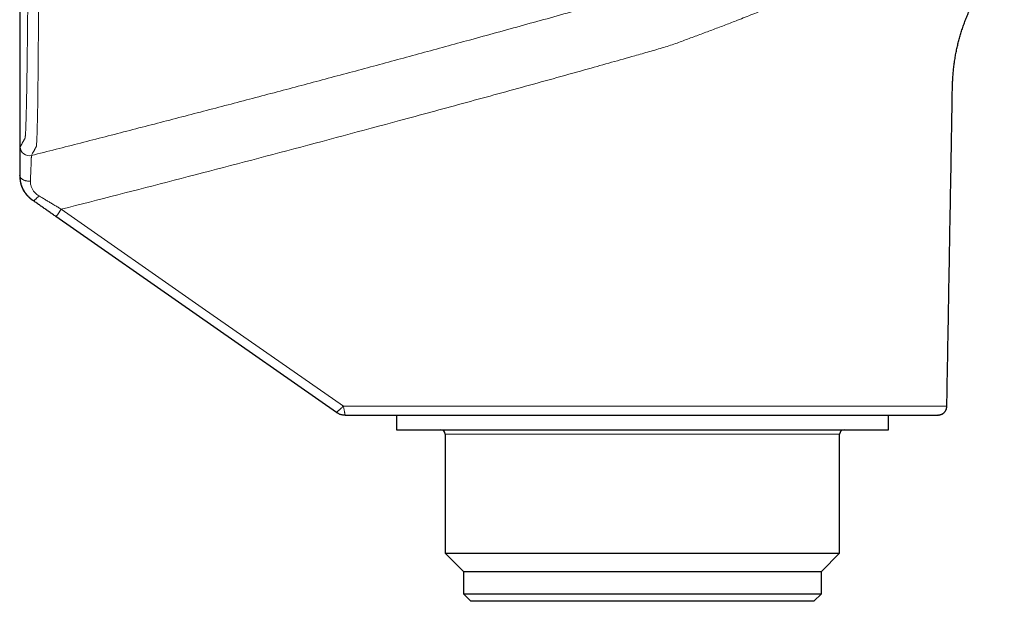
# Model space of a CAD drawing. Header units: millimetres. Extents: x 8 to 727, y 12 to 427.
# Tile 87 of 91: x 577 to 643, y 321 to 360. Entities that reach past the tile are written whole.
import ezdxf

# ---------------------------------------------------------------- set-up
doc = ezdxf.new("R2010")
doc.units = ezdxf.units.MM

msp = doc.modelspace()

# ---------------------------------------------------------------- linework, layer by layer
at = {"color": 7, "linetype": 'Continuous', "lineweight": 30}
for p, q in [((577.232, 362.925), (577.232, 349.783)), ((577.253, 349.753), (577.259, 349.749)), ((598.474, 333.905), (579.666, 347.027)), ((639.39, 334.315), (639.392, 334.315)), ((602.484, 333.725), (602.484, 332.746)), ((635.484, 332.746), (635.484, 333.725)), ((638.831, 333.727), (638.792, 333.725)), ((602.484, 332.746), (608.535, 332.746)), ((608.535, 332.746), (635.484, 332.746)), ((605.763, 332.446), (605.763, 324.467)), ((632.204, 324.467), (632.204, 332.446)), ((605.763, 324.467), (606.984, 323.246)), ((605.763, 324.467), (610.612, 324.467)), ((610.612, 324.467), (632.204, 324.467)), ((630.984, 323.246), (632.204, 324.467)), ((606.984, 323.246), (606.984, 321.746)), ((606.984, 323.246), (611.385, 323.246)), ((611.385, 323.246), (630.984, 323.246)), ((630.984, 321.746), (630.984, 323.246)), ((606.984, 321.746), (607.484, 321.246)), ((606.984, 321.746), (630.984, 321.746)), ((630.484, 321.246), (630.984, 321.746)), ((630.484, 321.246), (607.484, 321.246))]:
    msp.add_line(p, q, dxfattribs=at)
at = {"color": 252, "linetype": 'Continuous', "lineweight": 0}
msp.add_line((632.204, 332.446), (605.763, 332.446), dxfattribs=at)
at = {"color": 252, "linetype": 'Continuous', "lineweight": 0, "flags": 128}
for points in [[(577.954, 349.408), (577.913, 349.405), (577.871, 349.404), (577.83, 349.405), (577.789, 349.407), (577.748, 349.41), (577.707, 349.416), (577.668, 349.422), (577.629, 349.431), (577.591, 349.441), (577.555, 349.452), (577.52, 349.465), (577.486, 349.479), (577.455, 349.495), (577.425, 349.512), (577.398, 349.529), (577.372, 349.548), (577.349, 349.568), (577.329, 349.589), (577.311, 349.61), (577.295, 349.632), (577.282, 349.655), (577.272, 349.678), (577.265, 349.702), (577.261, 349.725), (577.259, 349.749)], [(578.113, 348.11), (578.123, 348.105), (578.134, 348.103), (578.146, 348.103), (578.16, 348.105), (578.175, 348.11), (578.192, 348.116), (578.21, 348.126), (578.229, 348.137), (578.249, 348.151), (578.27, 348.167), (578.293, 348.184), (578.315, 348.204), (578.339, 348.226), (578.363, 348.249), (578.387, 348.275), (578.412, 348.301), (578.437, 348.329), (578.462, 348.359), (578.487, 348.389), (578.512, 348.421)], [(580.02, 347.519), (589.475, 340.922), (598.931, 334.325)]]:
    msp.add_lwpolyline(points, dxfattribs=at)
at = {"color": 252, "linetype": 'Continuous', "lineweight": 0}
for centre, radius, start, end in [((577.87, 351.7), 0.6, 180.00154, 284.20669), ((570.937, 353.678), 10.974, 322.69376, 325.85751)]:
    msp.add_arc(centre, radius, start, end, dxfattribs=at)
at = {"color": 7, "linetype": 'Continuous', "lineweight": 30}
for centre, start, end in [((605.463, 332.446), 0, 90), ((632.504, 332.446), 90, 180)]:
    msp.add_arc(centre, 0.3, start, end, dxfattribs=at)
at = {"color": 252, "linetype": 'Continuous', "lineweight": 0}
for points, knots in [([(578.017, 351.118), (578.051, 351.18), (578.1, 351.269), (578.199, 351.45), (578.248, 351.54), (578.269, 351.578), (578.277, 351.593), (578.279, 351.598), (578.282, 351.602), (578.284, 351.607), (578.287, 351.611), (578.29, 351.616), (578.293, 351.623), (578.298, 351.631), (578.303, 351.642), (578.309, 351.653), (578.315, 351.665), (578.321, 351.675), (578.326, 351.685), (578.332, 351.696), (578.338, 351.705), (578.345, 351.727), (578.352, 351.767), (578.361, 351.836), (578.369, 351.944), (578.377, 352.081), (578.384, 352.236), (578.391, 352.401), (578.401, 352.692), (578.415, 353.174), (578.43, 353.929), (578.445, 354.826), (578.458, 355.863), (578.469, 357.03), (578.479, 358.317), (578.487, 359.713), (578.493, 361.213), (578.496, 362.807), (578.498, 364.48), (578.496, 366.216), (578.492, 367.912), (578.487, 369.551), (578.482, 370.678), (578.48, 371.328), (578.479, 371.517), (578.478, 371.701), (578.477, 371.943), (578.475, 372.245), (578.473, 372.604), (578.469, 373.253), (578.463, 374.186), (578.455, 375.336), (578.446, 376.437), (578.438, 377.461), (578.428, 378.44), (578.419, 379.372), (578.408, 380.463), (578.394, 381.68), (578.378, 382.985), (578.362, 384.154), (578.347, 385.225), (578.332, 386.192), (578.321, 386.849), (578.315, 387.197), (578.314, 387.29), (578.313, 387.364), (578.311, 387.445), (578.31, 387.535), (578.306, 387.728), (578.301, 388.049), (578.292, 388.521), (578.282, 389.068), (578.27, 389.682), (578.256, 390.35), (578.24, 391.056), (578.223, 391.786), (578.205, 392.466), (578.187, 393.086), (578.17, 393.641), (578.152, 394.161), (578.133, 394.628), (578.114, 395.016), (578.095, 395.32), (578.076, 395.531), (578.057, 395.622), (578.041, 395.634), (578.024, 395.659), (578.008, 395.679), (577.995, 395.697), (577.986, 395.708), (577.983, 395.712), (577.98, 395.716), (577.978, 395.719), (577.975, 395.723), (577.953, 395.753), (577.872, 395.861), (577.763, 396.007), (577.725, 396.058), (577.706, 396.084)], [0, 0, 0, 0, 0.140445, 0.202241, 0.229432, 0.241396, 0.242963, 0.24453, 0.246096, 0.247663, 0.249229, 0.250795, 0.253002, 0.255967, 0.259689, 0.264044, 0.267853, 0.271233, 0.274666, 0.277489, 0.280489, 0.283888, 0.287766, 0.292044, 0.296697, 0.30149, 0.305378, 0.309272, 0.313177, 0.323559, 0.333945, 0.344285, 0.354652, 0.365052, 0.375415, 0.385754, 0.396113, 0.406528, 0.416913, 0.427245, 0.437603, 0.446351, 0.455077, 0.456494, 0.457192, 0.458213, 0.459558, 0.461226, 0.463217, 0.465529, 0.471978, 0.478674, 0.484592, 0.490311, 0.495819, 0.501108, 0.506193, 0.514633, 0.522475, 0.529705, 0.536312, 0.542961, 0.548838, 0.549806, 0.550269, 0.55079, 0.551368, 0.552003, 0.552697, 0.555497, 0.558975, 0.563138, 0.567983, 0.573487, 0.579646, 0.586464, 0.593949, 0.600432, 0.607366, 0.614737, 0.622522, 0.630696, 0.638777, 0.647307, 0.656242, 0.665378, 0.674814, 0.685599, 0.696854, 0.699656, 0.701354, 0.703051, 0.704749, 0.706446, 0.708144, 0.74948, 0.87474, 1, 1, 1, 1]), ([(577.27, 351.7), (577.275, 351.71), (577.286, 351.731), (577.307, 351.768), (577.331, 351.812), (577.358, 351.861), (577.385, 351.911), (577.412, 351.961), (577.438, 352.008), (577.46, 352.047), (577.476, 352.076), (577.486, 352.094), (577.496, 352.113), (577.506, 352.131), (577.516, 352.151), (577.527, 352.17), (577.544, 352.202), (577.559, 352.228), (577.571, 352.249), (577.572, 352.251), (577.573, 352.252), (577.574, 352.254), (577.575, 352.256), (577.576, 352.258), (577.577, 352.26), (577.578, 352.263), (577.58, 352.266), (577.582, 352.269), (577.583, 352.272), (577.584, 352.274), (577.586, 352.277), (577.587, 352.279), (577.588, 352.281), (577.589, 352.284), (577.591, 352.288), (577.593, 352.294), (577.596, 352.308), (577.6, 352.33), (577.605, 352.365), (577.609, 352.408), (577.614, 352.46), (577.618, 352.521), (577.623, 352.588), (577.627, 352.659), (577.631, 352.734), (577.634, 352.8), (577.636, 352.851), (577.637, 352.886), (577.639, 352.922), (577.64, 352.959), (577.642, 352.997), (577.644, 353.062), (577.648, 353.156), (577.652, 353.286), (577.657, 353.425), (577.661, 353.574), (577.665, 353.732), (577.67, 353.899), (577.674, 354.069), (577.678, 354.242), (577.682, 354.417), (577.686, 354.599), (577.69, 354.788), (577.694, 354.985), (577.698, 355.194), (577.702, 355.417), (577.706, 355.653), (577.71, 355.897), (577.714, 356.149), (577.718, 356.408), (577.722, 356.675), (577.726, 356.942), (577.73, 357.208), (577.733, 357.471), (577.737, 357.74), (577.74, 358.015), (577.743, 358.295), (577.747, 358.589), (577.75, 358.898), (577.754, 359.222), (577.757, 359.553), (577.761, 359.89), (577.764, 360.234), (577.767, 360.584), (577.77, 360.929), (577.773, 361.269), (577.776, 361.603), (577.778, 361.942), (577.781, 362.285), (577.784, 362.633), (577.786, 362.996), (577.789, 363.373), (577.791, 363.766), (577.794, 364.163), (577.796, 364.563), (577.798, 364.968), (577.8, 365.377), (577.802, 365.779), (577.804, 366.173), (577.806, 366.557), (577.808, 366.944), (577.809, 367.333), (577.81, 367.724), (577.812, 368.13), (577.813, 368.549), (577.814, 368.983), (577.816, 369.42), (577.817, 369.859), (577.818, 370.301), (577.818, 370.745), (577.819, 371.177), (577.82, 371.597), (577.82, 372.005), (577.82, 372.414), (577.821, 372.823), (577.821, 373.233), (577.821, 373.657), (577.821, 374.092), (577.821, 374.539), (577.82, 374.985), (577.82, 375.43), (577.82, 375.875), (577.819, 376.319), (577.818, 376.749), (577.817, 377.167), (577.817, 377.57), (577.816, 377.97), (577.815, 378.369), (577.814, 378.765), (577.812, 379.172), (577.811, 379.588), (577.809, 380.013), (577.808, 380.436), (577.806, 380.857), (577.804, 381.274), (577.802, 381.689), (577.8, 382.089), (577.798, 382.474), (577.796, 382.844), (577.794, 383.211), (577.792, 383.574), (577.789, 383.935), (577.787, 384.303), (577.784, 384.677), (577.782, 385.058), (577.779, 385.433), (577.776, 385.804), (577.773, 386.169), (577.77, 386.529), (577.767, 386.874), (577.764, 387.205), (577.761, 387.521), (577.757, 387.832), (577.754, 388.137), (577.751, 388.436), (577.748, 388.739), (577.744, 389.045), (577.74, 389.353), (577.737, 389.654), (577.733, 389.948), (577.729, 390.235), (577.725, 390.515), (577.721, 390.779), (577.717, 391.029), (577.714, 391.264), (577.71, 391.493), (577.706, 391.716), (577.702, 391.932), (577.698, 392.148), (577.694, 392.363), (577.69, 392.575), (577.686, 392.779), (577.681, 392.974), (577.677, 393.161), (577.673, 393.34), (577.669, 393.498), (577.665, 393.637), (577.662, 393.759), (577.658, 393.876), (577.655, 393.987), (577.651, 394.092), (577.648, 394.191), (577.644, 394.293), (577.64, 394.394), (577.636, 394.494), (577.632, 394.586), (577.627, 394.669), (577.623, 394.739), (577.619, 394.797), (577.616, 394.844), (577.613, 394.886), (577.609, 394.922), (577.606, 394.958), (577.601, 394.991), (577.597, 395.016), (577.594, 395.027), (577.592, 395.032), (577.591, 395.033), (577.59, 395.035), (577.59, 395.036), (577.589, 395.037), (577.588, 395.039), (577.586, 395.042), (577.584, 395.045), (577.582, 395.048), (577.58, 395.051), (577.578, 395.054), (577.575, 395.057), (577.573, 395.06), (577.571, 395.063), (577.568, 395.067), (577.566, 395.069), (577.565, 395.07), (577.565, 395.071), (577.564, 395.072), (577.564, 395.072), (577.562, 395.074), (577.557, 395.08), (577.545, 395.096), (577.527, 395.118), (577.506, 395.148), (577.486, 395.174), (577.466, 395.202), (577.437, 395.24), (577.402, 395.288), (577.362, 395.341), (577.328, 395.387), (577.298, 395.426), (577.275, 395.458), (577.256, 395.483), (577.247, 395.494), (577.243, 395.5)], [0, 0, 0, 0, 0.028232, 0.056428, 0.084586, 0.112708, 0.140792, 0.161364, 0.181917, 0.202449, 0.209358, 0.216266, 0.223171, 0.230073, 0.236974, 0.243872, 0.250768, 0.270428, 0.27112, 0.271783, 0.272347, 0.27293, 0.273531, 0.274151, 0.27479, 0.275699, 0.276644, 0.277624, 0.278639, 0.279335, 0.280048, 0.280776, 0.28152, 0.282256, 0.282915, 0.284463, 0.286002, 0.288634, 0.291243, 0.293831, 0.296397, 0.298945, 0.301473, 0.303684, 0.305881, 0.308067, 0.308923, 0.309776, 0.310628, 0.311479, 0.312328, 0.313176, 0.31565, 0.318129, 0.320612, 0.323102, 0.325599, 0.328104, 0.330598, 0.332878, 0.33516, 0.337444, 0.33973, 0.342021, 0.344316, 0.346812, 0.349306, 0.351797, 0.354289, 0.35678, 0.359273, 0.361771, 0.364058, 0.36634, 0.368619, 0.370894, 0.373168, 0.37544, 0.377916, 0.380394, 0.382873, 0.385356, 0.387842, 0.390333, 0.392819, 0.395095, 0.39737, 0.399646, 0.401923, 0.404202, 0.406484, 0.408976, 0.411464, 0.413951, 0.416436, 0.418921, 0.421408, 0.423906, 0.426195, 0.42848, 0.430763, 0.433043, 0.435323, 0.437603, 0.440089, 0.442577, 0.445068, 0.447564, 0.450065, 0.452573, 0.45507, 0.457355, 0.45964, 0.461926, 0.464214, 0.466504, 0.468797, 0.471295, 0.473789, 0.47628, 0.47877, 0.481259, 0.483749, 0.486246, 0.488531, 0.490811, 0.493087, 0.495361, 0.497631, 0.499901, 0.502376, 0.504852, 0.507329, 0.509809, 0.512292, 0.514781, 0.517265, 0.51954, 0.521815, 0.52409, 0.526366, 0.528645, 0.530926, 0.533419, 0.535909, 0.538398, 0.540886, 0.543375, 0.545865, 0.548368, 0.550663, 0.552955, 0.555245, 0.557534, 0.559823, 0.562113, 0.564609, 0.567105, 0.569603, 0.572104, 0.574609, 0.577118, 0.579616, 0.581899, 0.584182, 0.586466, 0.588751, 0.591038, 0.593328, 0.595818, 0.598304, 0.600789, 0.603273, 0.605758, 0.608243, 0.610732, 0.612684, 0.614634, 0.616582, 0.618529, 0.620475, 0.62242, 0.624365, 0.626768, 0.629186, 0.63162, 0.63407, 0.636539, 0.638492, 0.640438, 0.642343, 0.644256, 0.646178, 0.648883, 0.651606, 0.654018, 0.654398, 0.654779, 0.65516, 0.655542, 0.655839, 0.656864, 0.657934, 0.659049, 0.660209, 0.661413, 0.662663, 0.664049, 0.665486, 0.666975, 0.668515, 0.670084, 0.670335, 0.670587, 0.67084, 0.671095, 0.671326, 0.673199, 0.680804, 0.694384, 0.70618, 0.721929, 0.735694, 0.749495, 0.785324, 0.821139, 0.856939, 0.892726, 0.928498, 0.964256, 1, 1, 1, 1]), ([(578.017, 351.118), (579.117, 351.397), (581.315, 351.955), (584.612, 352.802), (587.906, 353.654), (591.199, 354.514), (594.47, 355.376), (597.719, 356.24), (600.948, 357.106), (604.174, 357.978), (607.527, 358.892), (611.008, 359.85), (613.942, 360.664), (616.201, 361.296), (617.424, 361.639), (618.285, 361.881), (618.783, 362.022), (619.281, 362.162), (619.779, 362.303), (620.262, 362.439), (620.728, 362.571), (621.178, 362.698), (621.625, 362.825), (622.071, 362.952), (622.515, 363.078), (622.958, 363.204), (623.413, 363.333), (623.882, 363.467), (624.363, 363.604), (624.843, 363.74), (625.321, 363.877), (625.796, 364.013), (626.27, 364.148), (626.743, 364.283), (627.213, 364.418), (627.682, 364.552), (628.146, 364.686), (628.605, 364.818), (629.061, 364.948), (629.514, 365.079), (629.815, 365.165), (629.965, 365.209)], [0, 0, 0, 0, 0.062859, 0.125719, 0.18858, 0.25144, 0.314301, 0.376039, 0.437778, 0.499516, 0.561254, 0.630401, 0.699549, 0.729974, 0.760399, 0.769961, 0.779523, 0.789087, 0.798653, 0.808211, 0.816883, 0.82553, 0.834156, 0.842763, 0.851354, 0.859932, 0.868501, 0.877917, 0.887327, 0.896733, 0.906139, 0.915546, 0.924958, 0.934376, 0.943804, 0.953242, 0.962695, 0.971994, 0.98131, 0.990644, 1, 1, 1, 1]), ([(629.412, 361.83), (629.077, 361.689), (628.411, 361.41), (627.399, 360.995), (626.384, 360.588), (625.435, 360.214), (624.555, 359.874), (623.744, 359.565), (622.929, 359.261), (622.25, 359.008), (621.707, 358.806), (621.296, 358.652), (620.866, 358.504), (620.411, 358.359), (619.935, 358.221), (619.447, 358.082), (618.955, 357.942), (617.594, 357.555), (614.991, 356.822), (611.142, 355.755), (606.918, 354.599), (601.587, 353.153), (595.146, 351.433), (587.59, 349.452), (582.543, 348.163), (580.02, 347.519)], [0, 0, 0, 0, 0.022438, 0.044611, 0.066567, 0.08836, 0.105406, 0.122426, 0.139427, 0.156322, 0.164701, 0.173098, 0.181861, 0.191076, 0.200775, 0.210644, 0.220525, 0.230416, 0.292758, 0.377397, 0.462143, 0.54678, 0.697847, 0.848908, 1, 1, 1, 1]), ([(577.259, 349.749), (577.259, 349.798), (577.26, 349.896), (577.26, 350.037), (577.26, 350.174), (577.26, 350.306), (577.261, 350.434), (577.261, 350.564), (577.262, 350.696), (577.262, 350.826), (577.263, 350.949), (577.263, 351.064), (577.264, 351.164), (577.264, 351.251), (577.265, 351.326), (577.265, 351.395), (577.266, 351.457), (577.266, 351.512), (577.267, 351.561), (577.267, 351.603), (577.268, 351.637), (577.268, 351.665), (577.269, 351.684), (577.269, 351.697), (577.27, 351.699), (577.27, 351.7)], [0, 0, 0, 0, 0.041724, 0.083399, 0.125091, 0.166866, 0.208789, 0.250925, 0.30083, 0.350617, 0.400394, 0.450268, 0.500347, 0.542064, 0.583614, 0.625064, 0.666476, 0.707915, 0.749446, 0.791536, 0.833398, 0.875104, 0.916725, 0.958333, 1, 1, 1, 1]), ([(577.954, 349.408), (577.957, 349.494), (577.963, 349.665), (577.972, 349.901), (577.98, 350.119), (577.987, 350.319), (577.994, 350.498), (578, 350.657), (578.005, 350.794), (578.01, 350.909), (578.013, 351), (578.015, 351.066), (578.017, 351.109), (578.017, 351.115), (578.017, 351.118)], [0, 0, 0, 0, 0.084331, 0.168175, 0.251633, 0.33479, 0.417716, 0.500478, 0.583416, 0.666332, 0.74932, 0.832494, 0.915995, 1, 1, 1, 1]), ([(578.108, 348.114), (578.045, 348.165), (577.92, 348.266), (577.742, 348.431), (577.591, 348.62), (577.467, 348.827), (577.371, 349.049), (577.305, 349.28), (577.268, 349.516), (577.258, 349.674), (577.253, 349.753)], [0, 0, 0, 0, 0.125191, 0.24971, 0.374283, 0.499339, 0.624666, 0.749858, 0.874863, 1, 1, 1, 1]), ([(578.113, 348.11), (578.08, 348.134), (578.014, 348.182), (577.92, 348.262), (577.831, 348.347), (577.744, 348.441), (577.66, 348.545), (577.6, 348.63), (577.563, 348.689), (577.544, 348.72), (577.526, 348.751), (577.508, 348.782), (577.491, 348.814), (577.464, 348.865), (577.429, 348.94), (577.388, 349.039), (577.351, 349.144), (577.319, 349.256), (577.293, 349.373), (577.274, 349.495), (577.261, 349.621), (577.26, 349.706), (577.259, 349.749)], [0, 0, 0, 0, 0.060998, 0.122605, 0.184728, 0.247274, 0.317707, 0.388417, 0.40697, 0.425531, 0.444098, 0.462668, 0.48124, 0.499812, 0.553388, 0.60971, 0.668708, 0.73029, 0.794348, 0.860751, 0.929356, 1, 1, 1, 1]), ([(577.954, 349.408), (577.954, 349.361), (577.954, 349.267), (577.975, 349.142), (578.005, 349.036), (578.039, 348.947), (578.082, 348.86), (578.134, 348.774), (578.194, 348.692), (578.274, 348.602), (578.377, 348.508), (578.467, 348.45), (578.512, 348.421)], [0, 0, 0, 0, 0.130133, 0.2558431, 0.3379575, 0.4192504, 0.5002184, 0.5849302, 0.6681739, 0.7506217, 0.8742624, 1, 1, 1, 1]), ([(578.512, 348.421), (578.583, 348.379), (578.724, 348.294), (578.938, 348.166), (579.152, 348.038), (579.368, 347.909), (579.584, 347.779), (579.802, 347.649), (579.947, 347.562), (580.02, 347.519)], [0, 0, 0, 0, 0.14302, 0.285755, 0.428347, 0.570935, 0.713653, 0.856633, 1, 1, 1, 1]), ([(598.474, 333.905), (598.475, 333.905), (598.476, 333.906), (598.484, 333.912), (598.495, 333.922), (598.511, 333.936), (598.531, 333.954), (598.555, 333.975), (598.582, 334), (598.612, 334.028), (598.646, 334.058), (598.682, 334.092), (598.72, 334.127), (598.764, 334.169), (598.815, 334.216), (598.873, 334.27), (598.912, 334.307), (598.931, 334.325)], [0, 0, 0, 0, 0.062907, 0.125677, 0.188257, 0.250576, 0.31305, 0.375744, 0.438074, 0.50026, 0.562898, 0.62553, 0.687718, 0.750063, 0.833439, 0.916719, 1, 1, 1, 1]), ([(598.931, 334.325), (600.498, 334.325), (603.63, 334.325), (608.329, 334.325), (611.875, 334.325), (614.269, 334.325), (615.509, 334.325), (616.75, 334.325), (617.991, 334.325), (618.949, 334.325), (619.624, 334.325), (620.017, 334.325), (620.413, 334.325), (620.813, 334.324), (621.213, 334.324), (621.614, 334.324), (622.028, 334.324), (622.453, 334.324), (622.891, 334.323), (623.327, 334.323), (623.763, 334.323), (624.187, 334.323), (624.598, 334.322), (624.998, 334.322), (625.396, 334.322), (625.792, 334.322), (626.183, 334.322), (626.57, 334.321), (626.95, 334.321), (627.326, 334.321), (627.701, 334.321), (628.074, 334.321), (628.446, 334.32), (628.813, 334.32), (629.177, 334.32), (629.537, 334.32), (629.893, 334.32), (630.244, 334.319), (630.591, 334.319), (630.933, 334.319), (631.27, 334.319), (631.602, 334.319), (631.927, 334.318), (632.244, 334.318), (632.555, 334.318), (632.86, 334.318), (633.161, 334.318), (633.459, 334.318), (633.753, 334.318), (634.04, 334.317), (634.321, 334.317), (634.595, 334.317), (634.863, 334.317), (635.124, 334.317), (635.377, 334.317), (635.624, 334.317), (635.863, 334.316), (636.096, 334.316), (636.32, 334.316), (636.535, 334.316), (636.742, 334.316), (636.942, 334.316), (637.136, 334.316), (637.324, 334.316), (637.505, 334.316), (637.678, 334.315), (637.844, 334.315), (638.001, 334.315), (638.15, 334.315), (638.291, 334.315), (638.423, 334.315), (638.547, 334.315), (638.662, 334.315), (638.77, 334.315), (638.868, 334.315), (638.958, 334.315), (639.039, 334.315), (639.112, 334.315), (639.177, 334.315), (639.234, 334.315), (639.282, 334.315), (639.322, 334.315), (639.354, 334.315), (639.375, 334.315), (639.388, 334.315), (639.389, 334.315), (639.39, 334.315)], [0, 0, 0, 0, 0.091265, 0.182523, 0.273772, 0.297862, 0.321957, 0.346058, 0.370163, 0.394238, 0.401841, 0.409484, 0.417179, 0.424942, 0.432763, 0.440578, 0.448387, 0.456977, 0.465573, 0.474184, 0.482815, 0.491474, 0.499477, 0.507513, 0.515572, 0.523646, 0.531725, 0.539656, 0.547574, 0.55547, 0.563345, 0.57137, 0.579388, 0.587403, 0.59542, 0.60344, 0.611469, 0.61951, 0.627544, 0.635579, 0.643616, 0.651654, 0.659693, 0.667589, 0.675485, 0.683382, 0.691278, 0.699335, 0.707392, 0.715449, 0.723504, 0.731558, 0.739612, 0.747664, 0.755698, 0.763734, 0.771772, 0.779811, 0.787851, 0.795748, 0.803646, 0.811544, 0.819443, 0.827502, 0.83556, 0.843618, 0.851675, 0.859731, 0.867785, 0.875838, 0.883872, 0.891916, 0.899971, 0.908034, 0.916106, 0.924039, 0.931978, 0.939921, 0.947866, 0.955975, 0.964084, 0.972192, 0.980298, 0.9884, 0.996497, 1, 1, 1, 1]), ([(598.931, 334.325), (598.937, 334.299), (598.947, 334.247), (598.963, 334.171), (598.978, 334.097), (598.992, 334.027), (599.005, 333.961), (599.016, 333.907), (599.024, 333.863), (599.031, 333.827), (599.036, 333.797), (599.041, 333.771), (599.044, 333.751), (599.046, 333.736), (599.047, 333.727), (599.046, 333.726), (599.046, 333.725)], [0, 0, 0, 0, 0.083291, 0.166564, 0.249951, 0.333008, 0.416149, 0.499703, 0.561903, 0.62421, 0.686909, 0.749417, 0.811732, 0.874288, 0.93705, 1, 1, 1, 1])]:
    msp.add_open_spline(points, degree=3, knots=knots, dxfattribs=at)
at = {"color": 7, "linetype": 'Continuous', "lineweight": 30}
for points, knots in [([(639.392, 334.315), (639.425, 336.188), (639.491, 339.935), (639.588, 345.555), (639.671, 350.183), (639.721, 353.076), (639.74, 354.234), (639.746, 354.649), (639.753, 355.065), (639.759, 355.48), (639.769, 355.873), (639.786, 356.242), (639.809, 356.587), (639.842, 356.932), (639.884, 357.275), (639.936, 357.618), (639.995, 357.952), (640.062, 358.279), (640.136, 358.597), (640.217, 358.913), (640.306, 359.227), (640.404, 359.542), (640.512, 359.858), (640.628, 360.175), (640.753, 360.488), (640.886, 360.798), (641.028, 361.104), (641.177, 361.406), (641.339, 361.715), (641.515, 362.028), (641.705, 362.346), (641.904, 362.659), (642.113, 362.966), (642.323, 363.258), (642.534, 363.535), (642.745, 363.798), (642.963, 364.056), (643.129, 364.245), (643.224, 364.347), (643.243, 364.366)], [0, 0, 0, 0, 0.181682, 0.363364, 0.545046, 0.630509, 0.643939, 0.657369, 0.670799, 0.684229, 0.697659, 0.708851, 0.720041, 0.731231, 0.742421, 0.753613, 0.764806, 0.775359, 0.785912, 0.796465, 0.807018, 0.81757, 0.82847, 0.839368, 0.850266, 0.861162, 0.872057, 0.882952, 0.893847, 0.905832, 0.917817, 0.929803, 0.941789, 0.953776, 0.964674, 0.975573, 0.986472, 0.997371, 1, 1, 1, 1]), ([(577.232, 349.783), (577.232, 349.777), (577.233, 349.767), (577.234, 349.75), (577.235, 349.733), (577.236, 349.716), (577.237, 349.698), (577.238, 349.68), (577.239, 349.662), (577.24, 349.643), (577.242, 349.624), (577.243, 349.604), (577.245, 349.586), (577.247, 349.562), (577.25, 349.534), (577.253, 349.501), (577.257, 349.472), (577.26, 349.445), (577.263, 349.425), (577.267, 349.401), (577.271, 349.376), (577.276, 349.348), (577.281, 349.319), (577.287, 349.291), (577.294, 349.262), (577.301, 349.232), (577.309, 349.201), (577.318, 349.169), (577.328, 349.136), (577.339, 349.103), (577.351, 349.068), (577.363, 349.036), (577.375, 349.005), (577.386, 348.978), (577.395, 348.956), (577.403, 348.938), (577.41, 348.924), (577.414, 348.915), (577.419, 348.904), (577.427, 348.886), (577.439, 348.863), (577.454, 348.834), (577.472, 348.8), (577.494, 348.761), (577.517, 348.723), (577.538, 348.69), (577.558, 348.66), (577.578, 348.63), (577.599, 348.601), (577.618, 348.576), (577.634, 348.555), (577.647, 348.54), (577.66, 348.524), (577.672, 348.51), (577.684, 348.496), (577.695, 348.483), (577.706, 348.47), (577.718, 348.457), (577.73, 348.444), (577.743, 348.43), (577.756, 348.417), (577.769, 348.404), (577.781, 348.391), (577.792, 348.381), (577.8, 348.373), (577.806, 348.367), (577.81, 348.363), (577.814, 348.359), (577.82, 348.354), (577.825, 348.349), (577.831, 348.343), (577.839, 348.336), (577.847, 348.329), (577.856, 348.321), (577.863, 348.314), (577.869, 348.309), (577.873, 348.305), (577.877, 348.302), (577.881, 348.298), (577.886, 348.293), (577.891, 348.289), (577.897, 348.284), (577.902, 348.28), (577.905, 348.277), (577.908, 348.274), (577.911, 348.272), (577.912, 348.27), (577.914, 348.269), (577.917, 348.266), (577.922, 348.262), (577.929, 348.256), (577.936, 348.25), (577.944, 348.243), (577.953, 348.236), (577.962, 348.228), (577.971, 348.221), (577.98, 348.213), (577.989, 348.206), (577.998, 348.198), (578.007, 348.191), (578.017, 348.183), (578.027, 348.175), (578.037, 348.167), (578.047, 348.158), (578.058, 348.15), (578.065, 348.144), (578.068, 348.142)], [0, 0, 0, 0, 0.011508, 0.02181, 0.030928, 0.038896, 0.045762, 0.051604, 0.056545, 0.060788, 0.064647, 0.06853, 0.072809, 0.077213, 0.085933, 0.094656, 0.104794, 0.115296, 0.126275, 0.137281, 0.14821, 0.159092, 0.169957, 0.179266, 0.187774, 0.195576, 0.202859, 0.209852, 0.21681, 0.223993, 0.231635, 0.239836, 0.247544, 0.25446, 0.260627, 0.266105, 0.270985, 0.275409, 0.280192, 0.287772, 0.296771, 0.30722, 0.319137, 0.332532, 0.347416, 0.357062, 0.367246, 0.377857, 0.387445, 0.395694, 0.400276, 0.404506, 0.408488, 0.412343, 0.416204, 0.420205, 0.424465, 0.429085, 0.435933, 0.443694, 0.452461, 0.465038, 0.479404, 0.495617, 0.513719, 0.523965, 0.534873, 0.547015, 0.560459, 0.575204, 0.591249, 0.611061, 0.632551, 0.65572, 0.680566, 0.690974, 0.701495, 0.711, 0.719267, 0.726303, 0.733385, 0.738605, 0.740551, 0.742091, 0.743291, 0.743805, 0.744292, 0.744783, 0.745308, 0.746545, 0.750124, 0.755459, 0.762657, 0.771759, 0.782785, 0.795746, 0.810647, 0.825651, 0.842217, 0.860349, 0.880045, 0.901307, 0.923714, 0.947632, 0.973061, 1, 1, 1, 1]), ([(577.253, 349.753), (577.251, 349.755), (577.243, 349.762), (577.236, 349.77), (577.232, 349.779), (577.232, 349.781), (577.232, 349.783)], [0, 0, 0, 0, 0.190642, 0.595321, 0.79766, 1, 1, 1, 1]), ([(578.068, 348.142), (578.068, 348.141), (578.069, 348.141), (578.081, 348.133), (578.093, 348.125), (578.103, 348.117)], [0, 0, 0, 0, 0.110883, 0.221767, 1, 1, 1, 1]), ([(579.666, 347.027), (579.591, 347.079), (579.44, 347.185), (579.214, 347.342), (578.991, 347.498), (578.769, 347.653), (578.549, 347.806), (578.33, 347.959), (578.185, 348.06), (578.113, 348.11)], [0, 0, 0, 0, 0.144433, 0.288056, 0.431039, 0.573552, 0.715767, 0.857858, 1, 1, 1, 1]), ([(638.831, 333.726), (638.831, 333.726), (638.834, 333.726), (638.84, 333.727), (638.849, 333.728), (638.857, 333.729), (638.866, 333.73), (638.874, 333.731), (638.882, 333.732), (638.889, 333.733), (638.895, 333.734), (638.901, 333.735), (638.912, 333.737), (638.93, 333.741), (638.957, 333.748), (638.992, 333.759), (639.032, 333.775), (639.067, 333.792), (639.099, 333.81), (639.126, 333.827), (639.154, 333.847), (639.185, 333.872), (639.218, 333.902), (639.252, 333.94), (639.287, 333.985), (639.319, 334.038), (639.348, 334.099), (639.371, 334.166), (639.387, 334.239), (639.389, 334.289), (639.391, 334.315)], [0, 0, 0, 0, 0.002313, 0.056586, 0.103431, 0.142884, 0.171401, 0.194405, 0.212083, 0.224857, 0.229746, 0.23398, 0.24392, 0.26028, 0.283401, 0.322622, 0.36278, 0.402905, 0.432912, 0.462788, 0.493759, 0.53009, 0.572104, 0.619695, 0.672649, 0.730615, 0.793084, 0.859381, 0.928672, 1, 1, 1, 1]), ([(599.046, 333.725), (599.022, 333.725), (598.973, 333.725), (598.898, 333.729), (598.82, 333.74), (598.743, 333.759), (598.668, 333.788), (598.598, 333.823), (598.534, 333.863), (598.494, 333.891), (598.474, 333.905)], [0, 0, 0, 0, 0.117118, 0.240664, 0.369558, 0.5, 0.630442, 0.759336, 0.882882, 1, 1, 1, 1]), ([(599.046, 333.725), (599.053, 333.725), (599.07, 333.725), (599.098, 333.725), (599.133, 333.725), (599.175, 333.725), (599.224, 333.725), (599.28, 333.725), (599.343, 333.725), (599.413, 333.725), (599.49, 333.725), (599.578, 333.725), (599.677, 333.725), (599.788, 333.725), (599.907, 333.725), (600.036, 333.725), (600.172, 333.725), (600.316, 333.725), (600.468, 333.725), (600.628, 333.725), (600.793, 333.725), (600.964, 333.725), (601.139, 333.725), (601.322, 333.725), (601.513, 333.725), (601.711, 333.725), (601.93, 333.725), (602.17, 333.725), (602.433, 333.725), (602.707, 333.725), (602.98, 333.725), (603.253, 333.725), (603.524, 333.725), (603.804, 333.725), (604.091, 333.725), (604.388, 333.725), (604.692, 333.725), (605.006, 333.725), (605.223, 333.725), (605.341, 333.725), (605.357, 333.725), (605.373, 333.725), (605.39, 333.725), (605.406, 333.725), (605.422, 333.725), (605.438, 333.725), (605.483, 333.725), (605.583, 333.725), (605.783, 333.725), (606.043, 333.725), (606.336, 333.725), (606.63, 333.725), (606.936, 333.725), (607.255, 333.725), (607.604, 333.725), (607.979, 333.725), (608.381, 333.725), (608.773, 333.725), (609.157, 333.725), (609.534, 333.725), (609.904, 333.725), (610.263, 333.725), (610.613, 333.725), (610.952, 333.725), (611.28, 333.725), (611.5, 333.725), (611.613, 333.725), (611.625, 333.725), (611.636, 333.725), (611.648, 333.725), (611.66, 333.725), (611.672, 333.725), (611.685, 333.725), (611.707, 333.725), (611.741, 333.725), (611.799, 333.725), (611.875, 333.725), (611.968, 333.725), (612.065, 333.725), (612.166, 333.725), (612.273, 333.725), (612.396, 333.725), (612.535, 333.725), (612.691, 333.725), (612.857, 333.725), (613.033, 333.725), (613.219, 333.725), (613.404, 333.725), (613.587, 333.725), (613.767, 333.725), (613.953, 333.725), (614.139, 333.725), (614.323, 333.725), (614.462, 333.725), (614.562, 333.725), (614.62, 333.725), (614.68, 333.725), (614.735, 333.725), (614.873, 333.725), (615.089, 333.725), (615.386, 333.725), (615.671, 333.725), (615.944, 333.725), (616.206, 333.725), (616.459, 333.725), (616.703, 333.725), (616.938, 333.725), (617.164, 333.725), (617.343, 333.725), (617.477, 333.725), (617.568, 333.725), (617.657, 333.725), (617.745, 333.725), (617.829, 333.725), (617.909, 333.725), (617.987, 333.725), (618.069, 333.725), (618.16, 333.725), (618.261, 333.725), (618.372, 333.725), (618.494, 333.725), (618.612, 333.725), (618.722, 333.725), (618.818, 333.725), (618.908, 333.725), (618.995, 333.725), (619.076, 333.725), (619.154, 333.725), (619.239, 333.725), (619.329, 333.725), (619.402, 333.725), (619.453, 333.725), (619.484, 333.725), (619.52, 333.725), (619.556, 333.725), (619.591, 333.725), (619.685, 333.725), (619.835, 333.725), (620.039, 333.725), (620.236, 333.725), (620.399, 333.725), (620.531, 333.725), (620.633, 333.725), (620.732, 333.725), (620.829, 333.725), (620.924, 333.725), (621.022, 333.725), (621.187, 333.725), (621.419, 333.725), (621.749, 333.725), (622.114, 333.725), (622.515, 333.725), (622.916, 333.725), (623.317, 333.725), (623.72, 333.725), (624.095, 333.725), (624.442, 333.725), (624.761, 333.725), (625.079, 333.725), (625.396, 333.725), (625.711, 333.725), (626.044, 333.725), (626.394, 333.725), (626.761, 333.725), (627.125, 333.725), (627.488, 333.725), (627.849, 333.725), (628.208, 333.725), (628.564, 333.725), (628.917, 333.725), (629.266, 333.725), (629.611, 333.725), (629.953, 333.725), (630.29, 333.725), (630.621, 333.725), (630.948, 333.725), (631.269, 333.725), (631.583, 333.725), (631.89, 333.725), (632.19, 333.725), (632.486, 333.725), (632.779, 333.725), (633.069, 333.725), (633.354, 333.725), (633.632, 333.725), (633.902, 333.725), (634.166, 333.725), (634.424, 333.725), (634.674, 333.725), (634.919, 333.725), (635.157, 333.725), (635.389, 333.725), (635.613, 333.725), (635.83, 333.725), (636.038, 333.725), (636.238, 333.725), (636.432, 333.725), (636.621, 333.725), (636.803, 333.725), (636.979, 333.725), (637.147, 333.725), (637.307, 333.725), (637.459, 333.725), (637.603, 333.725), (637.739, 333.725), (637.867, 333.725), (637.987, 333.725), (638.099, 333.725), (638.202, 333.725), (638.297, 333.725), (638.382, 333.725), (638.46, 333.725), (638.529, 333.725), (638.59, 333.725), (638.644, 333.725), (638.69, 333.725), (638.727, 333.725), (638.757, 333.725), (638.777, 333.725), (638.79, 333.725), (638.792, 333.725), (638.792, 333.725)], [0, 0, 0, 0, 0.000419, 0.000975, 0.001669, 0.0025, 0.003468, 0.004574, 0.005817, 0.007198, 0.008716, 0.010371, 0.012388, 0.014577, 0.016939, 0.019473, 0.022179, 0.025005, 0.027997, 0.031155, 0.034479, 0.037792, 0.041256, 0.044869, 0.048632, 0.052546, 0.05661, 0.061592, 0.066782, 0.072182, 0.077789, 0.082972, 0.088321, 0.093837, 0.099518, 0.105366, 0.11138, 0.117561, 0.123907, 0.124229, 0.124552, 0.124873, 0.125195, 0.125517, 0.125838, 0.126159, 0.126479, 0.12849, 0.132057, 0.138351, 0.143891, 0.149355, 0.15576, 0.162058, 0.168247, 0.176368, 0.184296, 0.19203, 0.199572, 0.207067, 0.214362, 0.221455, 0.228346, 0.235037, 0.241526, 0.247814, 0.248029, 0.24825, 0.248477, 0.248709, 0.248946, 0.249189, 0.249438, 0.249692, 0.250528, 0.251418, 0.253145, 0.255047, 0.256894, 0.258881, 0.261007, 0.263274, 0.266154, 0.269233, 0.27251, 0.275985, 0.279658, 0.283529, 0.286935, 0.29048, 0.294165, 0.29799, 0.301471, 0.305061, 0.306212, 0.307373, 0.308545, 0.309728, 0.310646, 0.316687, 0.322541, 0.328211, 0.333555, 0.338724, 0.343717, 0.348534, 0.353175, 0.357641, 0.361931, 0.363763, 0.365561, 0.367325, 0.369055, 0.37075, 0.37228, 0.373785, 0.375375, 0.377167, 0.379161, 0.381357, 0.383754, 0.386353, 0.38837, 0.390244, 0.392032, 0.393734, 0.395349, 0.396877, 0.398319, 0.400371, 0.402217, 0.402667, 0.40336, 0.404072, 0.404779, 0.405482, 0.406181, 0.410352, 0.414375, 0.418251, 0.42198, 0.424045, 0.426061, 0.42803, 0.42995, 0.431823, 0.433649, 0.435767, 0.4416, 0.44745, 0.455392, 0.463369, 0.471385, 0.479445, 0.487551, 0.495708, 0.502226, 0.508749, 0.515277, 0.521814, 0.528361, 0.534921, 0.542671, 0.550444, 0.558244, 0.565998, 0.573905, 0.58181, 0.589718, 0.597631, 0.605553, 0.613487, 0.621436, 0.629384, 0.637315, 0.645231, 0.653136, 0.661034, 0.668787, 0.676539, 0.684293, 0.692124, 0.700088, 0.708026, 0.715942, 0.72384, 0.731722, 0.739593, 0.747456, 0.755375, 0.763286, 0.771193, 0.779099, 0.787008, 0.794781, 0.802564, 0.810359, 0.818215, 0.826214, 0.834196, 0.842167, 0.850128, 0.858083, 0.866037, 0.873993, 0.881971, 0.889923, 0.897853, 0.905763, 0.913657, 0.921399, 0.929131, 0.936859, 0.944584, 0.952469, 0.960358, 0.968255, 0.976165, 0.98409, 0.992034, 1, 1, 1, 1])]:
    msp.add_open_spline(points, degree=3, knots=knots, dxfattribs=at)

doc.saveas('drawing.dxf')
